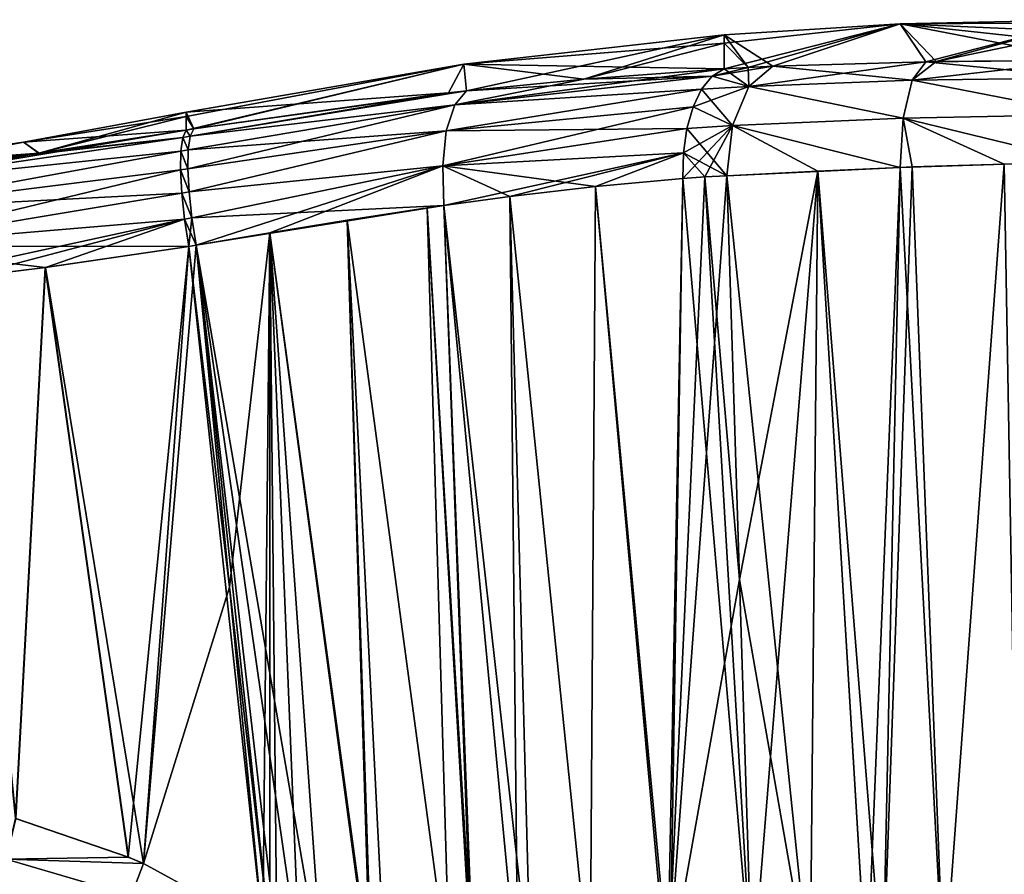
# Model space of a CAD drawing. Header units: millimetres. Extents: x -110 to 119, y -127 to 212.
# Tile 167 of 186: x -9.38 to -0.74, y 153.5 to 161. Entities that reach past the tile are written whole.
import ezdxf

# ---------------------------------------------------------------- set-up
doc = ezdxf.new("R2010")
doc.units = ezdxf.units.MM
doc.header["$LTSCALE"] = 26.699852
for name, color, linetype in [('202', 7, 'CONTINUOUS'), ('203', 7, 'CONTINUOUS'), ('204', 7, 'CONTINUOUS'), ('208', 7, 'CONTINUOUS'), ('209', 7, 'CONTINUOUS'), ('210', 7, 'CONTINUOUS'), ('216', 7, 'CONTINUOUS'), ('217', 7, 'CONTINUOUS'), ('218', 7, 'CONTINUOUS'), ('227', 7, 'CONTINUOUS'), ('228', 7, 'CONTINUOUS'), ('229', 7, 'CONTINUOUS'), ('321', 7, 'CONTINUOUS'), ('336', 7, 'CONTINUOUS'), ('363', 7, 'CONTINUOUS'), ('364', 7, 'CONTINUOUS'), ('365', 7, 'CONTINUOUS'), ('366', 7, 'CONTINUOUS'), ('367', 7, 'CONTINUOUS'), ('380', 7, 'CONTINUOUS'), ('381', 7, 'CONTINUOUS'), ('382', 7, 'CONTINUOUS'), ('383', 7, 'CONTINUOUS'), ('384', 7, 'CONTINUOUS')]:
    doc.layers.add(name, color=color, linetype=linetype)

msp = doc.modelspace()

# ---------------------------------------------------------------- linework, layer by layer
at = {"layer": '202', "color": 7, "linetype": 'CONTINUOUS', "true_color": 0xa2afbf}
for points in [[(-7.9188, 160.189), (-9.2112, 159.8282, -2.5257), (-9.3475, 159.9261), (-7.9188, 160.189)], [(-7.9188, 160.149, -1.3683), (-9.2112, 159.8282, -2.5257), (-7.9188, 160.189), (-7.9188, 160.149, -1.3683)], [(-7.9188, 160.0295, -2.7274), (-9.2112, 159.8282, -2.5257), (-7.9188, 160.149, -1.3683), (-7.9188, 160.0295, -2.7274)], [(-10.7958, 159.6434, -2.4091), (-10.7958, 159.6972, -1.2075), (-9.3475, 159.9261), (-10.7958, 159.6434, -2.4091)], [(-9.2112, 159.8282, -2.5257), (-10.7958, 159.6434, -2.4091), (-9.3475, 159.9261), (-9.2112, 159.8282, -2.5257)], [(-10.7958, 159.6972, -1.2075), (-10.7958, 159.7152), (-9.3475, 159.9261), (-10.7958, 159.6972, -1.2075)]]:
    msp.add_3dface(points, dxfattribs=at)
at = {"layer": '203', "color": 7, "linetype": 'CONTINUOUS', "true_color": 0xa2afbf}
for points in [[(-3.1982, 160.8678), (-5.4593, 160.3765, -3.4434), (-5.4814, 160.6093), (-3.1982, 160.8678)], [(-4.4281, 160.4782, -3.8792), (-5.4593, 160.3765, -3.4434), (-3.1982, 160.8678), (-4.4281, 160.4782, -3.8792)], [(-3.1982, 160.7931, -2.2553), (-4.4281, 160.4782, -3.8792), (-3.1982, 160.8678), (-3.1982, 160.7931, -2.2553)], [(-3.1982, 160.5691, -4.5049), (-4.4281, 160.4782, -3.8792), (-3.1982, 160.7931, -2.2553), (-3.1982, 160.5691, -4.5049)], [(-7.9188, 160.0295, -2.7274), (-7.9188, 160.149, -1.3683), (-5.4814, 160.6093), (-7.9188, 160.0295, -2.7274)], [(-7.9188, 160.149, -1.3683), (-7.9188, 160.189), (-5.4814, 160.6093), (-7.9188, 160.149, -1.3683)], [(-7.8513, 160.0412, -2.7403), (-7.9188, 160.0295, -2.7274), (-5.4814, 160.6093), (-7.8513, 160.0412, -2.7403)], [(-5.6176, 160.3588, -3.3827), (-7.8513, 160.0412, -2.7403), (-5.4814, 160.6093), (-5.6176, 160.3588, -3.3827)], [(-5.4593, 160.3765, -3.4434), (-5.6176, 160.3588, -3.3827), (-5.4814, 160.6093), (-5.4593, 160.3765, -3.4434)]]:
    msp.add_3dface(points, dxfattribs=at)
at = {"layer": '204', "color": 7, "linetype": 'CONTINUOUS', "true_color": 0xa2afbf}
for points in [[(-3.1982, 160.5691, -4.5049), (-3.1982, 160.7931, -2.2553), (-1.6529, 160.9641), (-3.1982, 160.5691, -4.5049)], [(-2.9858, 160.5814, -4.6197), (-3.1982, 160.5691, -4.5049), (-1.6529, 160.9641), (-2.9858, 160.5814, -4.6197)], [(-3.1982, 160.7931, -2.2553), (-3.1982, 160.8678), (-1.6529, 160.9641), (-3.1982, 160.7931, -2.2553)], [(-2.7695, 160.5911, -4.7411), (-2.9858, 160.5814, -4.6197), (-1.6529, 160.9641), (-2.7695, 160.5911, -4.7411)], [(-1.4271, 160.6311, -5.3032), (-2.7695, 160.5911, -4.7411), (-1.6529, 160.9641), (-1.4271, 160.6311, -5.3032)], [(0, 161), (-1.4271, 160.6311, -5.3032), (-1.6529, 160.9641), (0, 161)], [(-1.3368, 160.6329, -5.3276), (-1.4271, 160.6311, -5.3032), (0, 161), (-1.3368, 160.6329, -5.3276)], [(0, 160.912, -2.7442), (-1.3368, 160.6329, -5.3276), (0, 161), (0, 160.912, -2.7442)], [(0, 160.6459, -5.5031), (-1.3368, 160.6329, -5.3276), (0, 160.912, -2.7442), (0, 160.6459, -5.5031)]]:
    msp.add_3dface(points, dxfattribs=at)
at = {"layer": '208', "color": 7, "linetype": 'CONTINUOUS', "true_color": 0xa2afbf}
for points in [[(-1.2678, 152.5409, -6.4879), (-1.8048, 152.5409, -6.2566), (-1.5474, 159.7072, -6.1624), (-1.2678, 152.5409, -6.4879)], [(-1.5474, 159.7072, -6.1624), (-1.8048, 152.5409, -6.2566), (-1.652, 159.7031, -6.133), (-1.5474, 159.7072, -6.1624)], [(-0.7383, 159.7319, -6.3239), (-1.2678, 152.5409, -6.4879), (-1.5474, 159.7072, -6.1624), (-0.7383, 159.7319, -6.3239)], [(-0.6128, 152.5409, -6.6724), (-1.2678, 152.5409, -6.4879), (-0.7383, 159.7319, -6.3239), (-0.6128, 152.5409, -6.6724)], [(0, 159.74, -6.3718), (-0.6128, 152.5409, -6.6724), (-0.7383, 159.7319, -6.3239), (0, 159.74, -6.3718)], [(-3.1729, 159.6301, -5.4687), (-2.3752, 159.6701, -5.8753), (-3.0614, 156.0873, -5.581), (-3.1729, 159.6301, -5.4687)], [(-2.3752, 159.6701, -5.8753), (-2.95, 152.5409, -5.5827), (-3.0614, 156.0873, -5.581), (-2.3752, 159.6701, -5.8753)], [(-2.4418, 152.5409, -5.9071), (-2.95, 152.5409, -5.5827), (-2.3752, 159.6701, -5.8753), (-2.4418, 152.5409, -5.9071)], [(-1.9449, 152.5414, -6.1861), (-2.4418, 152.5409, -5.9071), (-2.3752, 159.6701, -5.8753), (-1.9449, 152.5414, -6.1861)], [(-1.652, 159.7031, -6.133), (-1.9449, 152.5414, -6.1861), (-2.3752, 159.6701, -5.8753), (-1.652, 159.7031, -6.133)], [(-1.8048, 152.5409, -6.2566), (-1.9449, 152.5414, -6.1861), (-1.652, 159.7031, -6.133), (-1.8048, 152.5409, -6.2566)]]:
    msp.add_3dface(points, dxfattribs=at)
at = {"layer": '209', "color": 7, "linetype": 'CONTINUOUS', "true_color": 0xa2afbf}
for points in [[(-3.1729, 159.6301, -5.4687), (-3.0614, 156.0873, -5.581), (-3.6949, 152.5409, -5.0672), (-3.1729, 159.6301, -5.4687)], [(-3.1729, 159.6301, -5.4687), (-3.6949, 152.5409, -5.0672), (-3.3682, 159.6199, -5.3533), (-3.1729, 159.6301, -5.4687)], [(-4.3259, 159.5351, -4.8348), (-4.3739, 152.5409, -4.5858), (-5.0777, 159.4476, -4.4818), (-4.3259, 159.5351, -4.8348)], [(-3.6949, 152.5409, -5.0672), (-4.3739, 152.5409, -4.5858), (-4.3259, 159.5351, -4.8348), (-3.6949, 152.5409, -5.0672)], [(-3.559, 159.6067, -5.2437), (-3.6949, 152.5409, -5.0672), (-4.3259, 159.5351, -4.8348), (-3.559, 159.6067, -5.2437)], [(-3.3682, 159.6199, -5.3533), (-3.6949, 152.5409, -5.0672), (-3.559, 159.6067, -5.2437), (-3.3682, 159.6199, -5.3533)], [(-5.0777, 159.4476, -4.4818), (-5.007, 152.5409, -4.1602), (-5.6569, 159.3692, -4.2421), (-5.0777, 159.4476, -4.4818)], [(-4.3739, 152.5409, -4.5858), (-5.007, 152.5409, -4.1602), (-5.0777, 159.4476, -4.4818), (-4.3739, 152.5409, -4.5858)], [(-5.6569, 159.3692, -4.2421), (-5.4052, 152.5409, -3.9145), (-5.8044, 159.3477, -4.1857), (-5.6569, 159.3692, -4.2421)], [(-5.007, 152.5409, -4.1602), (-5.4052, 152.5409, -3.9145), (-5.6569, 159.3692, -4.2421), (-5.007, 152.5409, -4.1602)], [(-5.8044, 159.3477, -4.1857), (-5.6054, 152.5409, -3.8), (-6.506, 159.2394, -3.9428), (-5.8044, 159.3477, -4.1857)], [(-5.4052, 152.5409, -3.9145), (-5.6054, 152.5409, -3.8), (-5.8044, 159.3477, -4.1857), (-5.4052, 152.5409, -3.9145)], [(-6.506, 159.2394, -3.9428), (-6.2903, 152.5409, -3.4704), (-7.1841, 159.1278, -3.7501), (-6.506, 159.2394, -3.9428)], [(-6.1685, 152.5409, -3.5207), (-6.2903, 152.5409, -3.4704), (-6.506, 159.2394, -3.9428), (-6.1685, 152.5409, -3.5207)], [(-5.6054, 152.5409, -3.8), (-6.1685, 152.5409, -3.5207), (-6.506, 159.2394, -3.9428), (-5.6054, 152.5409, -3.8)], [(-7.8321, 159.0194, -3.6089), (-7.1841, 159.1278, -3.7501), (-7.5389, 156.0175, -3.4825), (-7.8321, 159.0194, -3.6089)], [(-7.5389, 156.0175, -3.4825), (-7.1841, 159.1278, -3.7501), (-7.2463, 153.0199, -3.2875), (-7.5389, 156.0175, -3.4825)], [(-7.2463, 153.0199, -3.2875), (-7.1841, 159.1278, -3.7501), (-7.1847, 152.9626, -3.2874), (-7.2463, 153.0199, -3.2875)], [(-7.1847, 152.9626, -3.2874), (-7.1841, 159.1278, -3.7501), (-7.1233, 152.9063, -3.2886), (-7.1847, 152.9626, -3.2874)], [(-6.2903, 152.5409, -3.4704), (-6.7164, 152.5409, -3.3291), (-7.1841, 159.1278, -3.7501), (-6.2903, 152.5409, -3.4704)], [(-7.1841, 159.1278, -3.7501), (-6.7164, 152.5409, -3.3291), (-6.9238, 152.7259, -3.3016), (-7.1841, 159.1278, -3.7501)], [(-7.1233, 152.9063, -3.2886), (-7.1841, 159.1278, -3.7501), (-6.9238, 152.7259, -3.3016), (-7.1233, 152.9063, -3.2886)], [(-3.0614, 156.0873, -5.581), (-2.95, 152.5409, -5.5827), (-3.6949, 152.5409, -5.0672), (-3.0614, 156.0873, -5.581)]]:
    msp.add_3dface(points, dxfattribs=at)
at = {"layer": '210', "color": 7, "linetype": 'CONTINUOUS', "true_color": 0xa2afbf}
for points in [[(-7.8321, 159.0194, -3.6089), (-7.5389, 156.0175, -3.4825), (-8.2935, 153.5929, -3.2812), (-7.8321, 159.0194, -3.6089)], [(-7.8948, 159.0092, -3.5977), (-7.8321, 159.0194, -3.6089), (-8.2935, 153.5929, -3.2812), (-7.8948, 159.0092, -3.5977)], [(-9.1558, 158.825, -3.4268), (-7.8948, 159.0092, -3.5977), (-8.4285, 153.6502, -3.2805), (-9.1558, 158.825, -3.4268)], [(-8.4285, 153.6502, -3.2805), (-7.8948, 159.0092, -3.5977), (-8.2935, 153.5929, -3.2812), (-8.4285, 153.6502, -3.2805)], [(-9.8936, 158.7341, -3.3735), (-9.1558, 158.825, -3.4268), (-9.4161, 153.989, -3.2765), (-9.8936, 158.7341, -3.3735)], [(-9.4161, 153.989, -3.2765), (-9.1558, 158.825, -3.4268), (-8.4285, 153.6502, -3.2805), (-9.4161, 153.989, -3.2765)], [(-7.5389, 156.0175, -3.4825), (-7.2463, 153.0199, -3.2875), (-8.2935, 153.5929, -3.2812), (-7.5389, 156.0175, -3.4825)]]:
    msp.add_3dface(points, dxfattribs=at)
at = {"layer": '216', "color": 7, "linetype": 'CONTINUOUS', "true_color": 0xa2afbf}
for points in [[(-7.9188, 160.189), (-9.3475, 159.9261), (-7.9188, 160.149, 1.3683), (-7.9188, 160.189)], [(-7.9188, 160.149, 1.3683), (-9.3475, 159.9261), (-7.9188, 160.0295, 2.7274), (-7.9188, 160.149, 1.3683)], [(-7.9188, 160.0295, 2.7274), (-9.3475, 159.9261), (-9.2102, 159.8283, 2.5258), (-7.9188, 160.0295, 2.7274)], [(-9.3475, 159.9261), (-10.7958, 159.7152), (-9.2102, 159.8283, 2.5258), (-9.3475, 159.9261)], [(-10.7958, 159.7152), (-10.7958, 159.6972, 1.2075), (-9.2102, 159.8283, 2.5258), (-10.7958, 159.7152)], [(-10.7958, 159.6972, 1.2075), (-10.7958, 159.6434, 2.4091), (-9.2102, 159.8283, 2.5258), (-10.7958, 159.6972, 1.2075)]]:
    msp.add_3dface(points, dxfattribs=at)
at = {"layer": '217', "color": 7, "linetype": 'CONTINUOUS', "true_color": 0xa2afbf}
for points in [[(-3.1982, 160.8678), (-5.4814, 160.6093), (-3.1982, 160.7931, 2.2553), (-3.1982, 160.8678)], [(-3.1982, 160.7931, 2.2553), (-5.4814, 160.6093), (-3.1982, 160.5691, 4.5049), (-3.1982, 160.7931, 2.2553)], [(-5.4814, 160.6093), (-7.9188, 160.189), (-5.6176, 160.3588, 3.3827), (-5.4814, 160.6093)], [(-5.4593, 160.3765, 3.4434), (-5.4814, 160.6093), (-5.6176, 160.3588, 3.3827), (-5.4593, 160.3765, 3.4434)], [(-3.1982, 160.5691, 4.5049), (-5.4814, 160.6093), (-4.4281, 160.4782, 3.8792), (-3.1982, 160.5691, 4.5049)], [(-4.4281, 160.4782, 3.8792), (-5.4814, 160.6093), (-5.4593, 160.3765, 3.4434), (-4.4281, 160.4782, 3.8792)], [(-5.6176, 160.3588, 3.3827), (-7.9188, 160.189), (-7.8513, 160.0412, 2.7403), (-5.6176, 160.3588, 3.3827)], [(-7.9188, 160.189), (-7.9188, 160.149, 1.3683), (-7.8513, 160.0412, 2.7403), (-7.9188, 160.189)], [(-7.9188, 160.149, 1.3683), (-7.9188, 160.0295, 2.7274), (-7.8513, 160.0412, 2.7403), (-7.9188, 160.149, 1.3683)]]:
    msp.add_3dface(points, dxfattribs=at)
at = {"layer": '218', "color": 7, "linetype": 'CONTINUOUS', "true_color": 0xa2afbf}
for points in [[(-1.6529, 160.9641), (-3.1982, 160.8678), (-2.7695, 160.5911, 4.7411), (-1.6529, 160.9641)], [(-1.4271, 160.6311, 5.3032), (-1.6529, 160.9641), (-2.7695, 160.5911, 4.7411), (-1.4271, 160.6311, 5.3032)], [(0, 161), (-1.6529, 160.9641), (0, 160.9724, 1.5372), (0, 161)], [(0, 160.9724, 1.5372), (-1.6529, 160.9641), (0, 160.8893, 3.0765), (0, 160.9724, 1.5372)], [(0, 160.8893, 3.0765), (-1.6529, 160.9641), (0, 160.7851, 4.2876), (0, 160.8893, 3.0765)], [(0, 160.7851, 4.2876), (-1.6529, 160.9641), (0, 160.6459, 5.5031), (0, 160.7851, 4.2876)], [(0, 160.6459, 5.5031), (-1.6529, 160.9641), (-1.3368, 160.6329, 5.3276), (0, 160.6459, 5.5031)], [(-1.3368, 160.6329, 5.3276), (-1.6529, 160.9641), (-1.4271, 160.6311, 5.3032), (-1.3368, 160.6329, 5.3276)], [(-3.1982, 160.8678), (-3.1982, 160.7931, 2.2553), (-2.9858, 160.5814, 4.6197), (-3.1982, 160.8678)], [(-2.7695, 160.5911, 4.7411), (-3.1982, 160.8678), (-2.9858, 160.5814, 4.6197), (-2.7695, 160.5911, 4.7411)], [(-3.1982, 160.7931, 2.2553), (-3.1982, 160.5691, 4.5049), (-2.9858, 160.5814, 4.6197), (-3.1982, 160.7931, 2.2553)]]:
    msp.add_3dface(points, dxfattribs=at)
at = {"layer": '227', "color": 7, "linetype": 'CONTINUOUS', "true_color": 0xa2afbf}
for points in [[(-1.652, 159.7031, 6.1331), (-1.2678, 152.5409, 6.4879), (-1.5473, 159.7072, 6.1624), (-1.652, 159.7031, 6.1331)], [(-1.5473, 159.7072, 6.1624), (-1.2678, 152.5409, 6.4879), (-0.7382, 159.7319, 6.3239), (-1.5473, 159.7072, 6.1624)], [(-1.2678, 152.5409, 6.4879), (-0.6128, 152.5409, 6.6724), (-0.7382, 159.7319, 6.3239), (-1.2678, 152.5409, 6.4879)], [(-3.1729, 159.6301, 5.4687), (-2.4418, 152.5409, 5.9071), (-2.3751, 159.6701, 5.8754), (-3.1729, 159.6301, 5.4687)], [(-3.0614, 156.0873, 5.581), (-2.4418, 152.5409, 5.9071), (-3.1729, 159.6301, 5.4687), (-3.0614, 156.0873, 5.581)], [(-2.4418, 152.5409, 5.9071), (-1.9454, 152.5409, 6.1859), (-2.3751, 159.6701, 5.8754), (-2.4418, 152.5409, 5.9071)], [(-2.3751, 159.6701, 5.8754), (-1.8048, 152.5409, 6.2566), (-1.652, 159.7031, 6.1331), (-2.3751, 159.6701, 5.8754)], [(-1.9454, 152.5409, 6.1859), (-1.8048, 152.5409, 6.2566), (-2.3751, 159.6701, 5.8754), (-1.9454, 152.5409, 6.1859)], [(-1.8048, 152.5409, 6.2566), (-1.2678, 152.5409, 6.4879), (-1.652, 159.7031, 6.1331), (-1.8048, 152.5409, 6.2566)], [(-2.95, 152.5409, 5.5827), (-2.4418, 152.5409, 5.9071), (-3.0614, 156.0873, 5.581), (-2.95, 152.5409, 5.5827)]]:
    msp.add_3dface(points, dxfattribs=at)
at = {"layer": '228', "color": 7, "linetype": 'CONTINUOUS', "true_color": 0xa2afbf}
for points in [[(-3.0614, 156.0873, 5.581), (-3.1729, 159.6301, 5.4687), (-3.3682, 159.6199, 5.3533), (-3.0614, 156.0873, 5.581)], [(-5.0777, 159.4476, 4.4818), (-4.3739, 152.5409, 4.5858), (-4.3259, 159.5351, 4.8348), (-5.0777, 159.4476, 4.4818)], [(-4.3739, 152.5409, 4.5858), (-3.6742, 152.5409, 5.0818), (-4.3259, 159.5351, 4.8348), (-4.3739, 152.5409, 4.5858)], [(-4.3259, 159.5351, 4.8348), (-3.6742, 152.5409, 5.0818), (-3.559, 159.6067, 5.2437), (-4.3259, 159.5351, 4.8348)], [(-3.6742, 152.5409, 5.0818), (-2.95, 152.5409, 5.5827), (-3.559, 159.6067, 5.2437), (-3.6742, 152.5409, 5.0818)], [(-3.559, 159.6067, 5.2437), (-2.95, 152.5409, 5.5827), (-3.3682, 159.6199, 5.3533), (-3.559, 159.6067, 5.2437)], [(-2.95, 152.5409, 5.5827), (-3.0614, 156.0873, 5.581), (-3.3682, 159.6199, 5.3533), (-2.95, 152.5409, 5.5827)], [(-5.6569, 159.3692, 4.2421), (-4.8951, 152.5409, 4.2327), (-5.0777, 159.4476, 4.4818), (-5.6569, 159.3692, 4.2421)], [(-4.8951, 152.5409, 4.2327), (-4.3739, 152.5409, 4.5858), (-5.0777, 159.4476, 4.4818), (-4.8951, 152.5409, 4.2327)], [(-5.8044, 159.3477, 4.1857), (-5.3955, 152.5409, 3.9203), (-5.6569, 159.3692, 4.2421), (-5.8044, 159.3477, 4.1857)], [(-5.3955, 152.5409, 3.9203), (-4.8951, 152.5409, 4.2327), (-5.6569, 159.3692, 4.2421), (-5.3955, 152.5409, 3.9203)], [(-6.506, 159.2394, 3.9428), (-5.6054, 152.5409, 3.8), (-5.8044, 159.3477, 4.1857), (-6.506, 159.2394, 3.9428)], [(-5.6054, 152.5409, 3.8), (-5.3955, 152.5409, 3.9203), (-5.8044, 159.3477, 4.1857), (-5.6054, 152.5409, 3.8)], [(-7.1841, 159.1278, 3.7501), (-6.3006, 152.5409, 3.4664), (-6.506, 159.2394, 3.9428), (-7.1841, 159.1278, 3.7501)], [(-6.3006, 152.5409, 3.4664), (-5.6054, 152.5409, 3.8), (-6.506, 159.2394, 3.9428), (-6.3006, 152.5409, 3.4664)], [(-7.8321, 159.0194, 3.6089), (-6.7166, 152.5409, 3.329), (-7.1841, 159.1278, 3.7501), (-7.8321, 159.0194, 3.6089)], [(-6.7166, 152.5409, 3.329), (-6.3006, 152.5409, 3.4664), (-7.1841, 159.1278, 3.7501), (-6.7166, 152.5409, 3.329)], [(-6.7166, 152.5409, 3.329), (-7.8321, 159.0194, 3.6089), (-6.9238, 152.7259, 3.3016), (-6.7166, 152.5409, 3.329)], [(-7.1847, 152.9626, 3.2874), (-7.1233, 152.9063, 3.2886), (-7.8321, 159.0194, 3.6089), (-7.1847, 152.9626, 3.2874)], [(-7.8321, 159.0194, 3.6089), (-7.1233, 152.9063, 3.2886), (-6.9238, 152.7259, 3.3016), (-7.8321, 159.0194, 3.6089)], [(-7.5389, 156.0175, 3.4825), (-7.1847, 152.9626, 3.2874), (-7.8321, 159.0194, 3.6089), (-7.5389, 156.0175, 3.4825)], [(-7.2463, 153.0199, 3.2875), (-7.1847, 152.9626, 3.2874), (-7.5389, 156.0175, 3.4825), (-7.2463, 153.0199, 3.2875)]]:
    msp.add_3dface(points, dxfattribs=at)
at = {"layer": '229', "color": 7, "linetype": 'CONTINUOUS', "true_color": 0xa2afbf}
for points in [[(-7.5389, 156.0175, 3.4825), (-7.8321, 159.0194, 3.6089), (-7.8948, 159.0092, 3.5977), (-7.5389, 156.0175, 3.4825)], [(-7.8948, 159.0092, 3.5977), (-9.1548, 158.8251, 3.4269), (-8.2932, 153.5928, 3.2812), (-7.8948, 159.0092, 3.5977)], [(-7.2463, 153.0199, 3.2875), (-7.8948, 159.0092, 3.5977), (-8.2932, 153.5928, 3.2812), (-7.2463, 153.0199, 3.2875)], [(-7.2463, 153.0199, 3.2875), (-7.5389, 156.0175, 3.4825), (-7.8948, 159.0092, 3.5977), (-7.2463, 153.0199, 3.2875)], [(-9.1548, 158.8251, 3.4269), (-9.8929, 158.7342, 3.3735), (-9.4133, 153.9882, 3.2765), (-9.1548, 158.8251, 3.4269)], [(-8.4248, 153.6487, 3.2805), (-9.1548, 158.8251, 3.4269), (-9.4133, 153.9882, 3.2765), (-8.4248, 153.6487, 3.2805)], [(-8.2932, 153.5928, 3.2812), (-9.1548, 158.8251, 3.4269), (-8.4248, 153.6487, 3.2805), (-8.2932, 153.5928, 3.2812)]]:
    msp.add_3dface(points, dxfattribs=at)
at = {"layer": '321', "color": 7, "linetype": 'CONTINUOUS', "true_color": 0xa2afbf}
for points in [[(-9.4161, 153.989, -3.2765), (-8.4285, 153.6502, -3.2805), (-9.5002, 153.631, -3.1898), (-9.4161, 153.989, -3.2765)], [(-9.5002, 153.631, -3.1898), (-8.4028, 153.3088, -3.2127), (-9.5793, 153.3323, -2.973), (-9.5002, 153.631, -3.1898)], [(-8.4285, 153.6502, -3.2805), (-8.2935, 153.5929, -3.2812), (-9.5002, 153.631, -3.1898), (-8.4285, 153.6502, -3.2805)], [(-8.2935, 153.5929, -3.2812), (-8.4028, 153.3088, -3.2127), (-9.5002, 153.631, -3.1898), (-8.2935, 153.5929, -3.2812)], [(-8.2935, 153.5929, -3.2812), (-7.2463, 153.0199, -3.2875), (-8.4028, 153.3088, -3.2127), (-8.2935, 153.5929, -3.2812)]]:
    msp.add_3dface(points, dxfattribs=at)
at = {"layer": '336', "color": 7, "linetype": 'CONTINUOUS', "true_color": 0xa2afbf}
for points in [[(-8.4248, 153.6487, 3.2805), (-9.4133, 153.9882, 3.2765), (-9.499, 153.6307, 3.1898), (-8.4248, 153.6487, 3.2805)], [(-9.499, 153.6307, 3.1898), (-9.5782, 153.3321, 2.9731), (-8.4018, 153.3084, 3.2127), (-9.499, 153.6307, 3.1898)], [(-8.2932, 153.5928, 3.2812), (-8.4248, 153.6487, 3.2805), (-9.499, 153.6307, 3.1898), (-8.2932, 153.5928, 3.2812)], [(-8.2932, 153.5928, 3.2812), (-9.499, 153.6307, 3.1898), (-8.4018, 153.3084, 3.2127), (-8.2932, 153.5928, 3.2812)], [(-7.2463, 153.0199, 3.2875), (-8.2932, 153.5928, 3.2812), (-8.4018, 153.3084, 3.2127), (-7.2463, 153.0199, 3.2875)]]:
    msp.add_3dface(points, dxfattribs=at)
at = {"layer": '363', "color": 7, "linetype": 'CONTINUOUS', "true_color": 0xa2afbf}
for points in [[(-9.2112, 159.8282, -2.5257), (-7.9188, 160.0295, -2.7274), (-7.9493, 159.9654, -2.9613), (-9.2112, 159.8282, -2.5257)], [(-10.7958, 159.6434, -2.4091), (-9.2112, 159.8282, -2.5257), (-7.9493, 159.9654, -2.9613), (-10.7958, 159.6434, -2.4091)], [(-10.79, 159.5507, -2.7741), (-10.7958, 159.6434, -2.4091), (-7.9493, 159.9654, -2.9613), (-10.79, 159.5507, -2.7741)], [(-7.9664, 159.8469, -3.1744), (-10.79, 159.5507, -2.7741), (-7.9493, 159.9654, -2.9613), (-7.9664, 159.8469, -3.1744)], [(-10.7714, 159.3303, -3.0789), (-10.79, 159.5507, -2.7741), (-7.9664, 159.8469, -3.1744), (-10.7714, 159.3303, -3.0789)], [(-7.9693, 159.681, -3.3539), (-10.7714, 159.3303, -3.0789), (-7.9664, 159.8469, -3.1744), (-7.9693, 159.681, -3.3539)], [(-7.9578, 159.4778, -3.4891), (-10.7714, 159.3303, -3.0789), (-7.9693, 159.681, -3.3539), (-7.9578, 159.4778, -3.4891)], [(-10.7426, 159.0134, -3.2803), (-10.7714, 159.3303, -3.0789), (-7.9578, 159.4778, -3.4891), (-10.7426, 159.0134, -3.2803)], [(-7.9324, 159.2493, -3.572), (-10.7426, 159.0134, -3.2803), (-7.9578, 159.4778, -3.4891), (-7.9324, 159.2493, -3.572)], [(-7.8948, 159.0092, -3.5977), (-10.7426, 159.0134, -3.2803), (-7.9324, 159.2493, -3.572), (-7.8948, 159.0092, -3.5977)], [(-7.8948, 159.0092, -3.5977), (-9.1558, 158.825, -3.4268), (-10.7426, 159.0134, -3.2803), (-7.8948, 159.0092, -3.5977)], [(-9.1558, 158.825, -3.4268), (-9.8936, 158.7341, -3.3735), (-10.7426, 159.0134, -3.2803), (-9.1558, 158.825, -3.4268)]]:
    msp.add_3dface(points, dxfattribs=at)
at = {"layer": '364', "color": 7, "linetype": 'CONTINUOUS', "true_color": 0xa2afbf}
for points in [[(-7.9493, 159.9654, -2.9613), (-7.9188, 160.0295, -2.7274), (-7.8828, 159.9768, -2.9739), (-7.9493, 159.9654, -2.9613)], [(-7.9009, 159.8579, -3.1867), (-7.9493, 159.9654, -2.9613), (-7.8828, 159.9768, -2.9739), (-7.9009, 159.8579, -3.1867)], [(-7.9188, 160.0295, -2.7274), (-7.8513, 160.0412, -2.7403), (-7.8828, 159.9768, -2.9739), (-7.9188, 160.0295, -2.7274)], [(-7.9664, 159.8469, -3.1744), (-7.9493, 159.9654, -2.9613), (-7.9009, 159.8579, -3.1867), (-7.9664, 159.8469, -3.1744)], [(-7.9693, 159.681, -3.3539), (-7.9664, 159.8469, -3.1744), (-7.9048, 159.6918, -3.366), (-7.9693, 159.681, -3.3539)], [(-7.9048, 159.6918, -3.366), (-7.9664, 159.8469, -3.1744), (-7.9009, 159.8579, -3.1867), (-7.9048, 159.6918, -3.366)], [(-7.894, 159.4883, -3.5009), (-7.9693, 159.681, -3.3539), (-7.9048, 159.6918, -3.366), (-7.894, 159.4883, -3.5009)], [(-7.9578, 159.4778, -3.4891), (-7.9693, 159.681, -3.3539), (-7.894, 159.4883, -3.5009), (-7.9578, 159.4778, -3.4891)], [(-7.8693, 159.2596, -3.5836), (-7.9578, 159.4778, -3.4891), (-7.894, 159.4883, -3.5009), (-7.8693, 159.2596, -3.5836)], [(-7.9324, 159.2493, -3.572), (-7.9578, 159.4778, -3.4891), (-7.8693, 159.2596, -3.5836), (-7.9324, 159.2493, -3.572)], [(-7.8321, 159.0194, -3.6089), (-7.9324, 159.2493, -3.572), (-7.8693, 159.2596, -3.5836), (-7.8321, 159.0194, -3.6089)], [(-7.8321, 159.0194, -3.6089), (-7.8948, 159.0092, -3.5977), (-7.9324, 159.2493, -3.572), (-7.8321, 159.0194, -3.6089)]]:
    msp.add_3dface(points, dxfattribs=at)
at = {"layer": '365', "color": 7, "linetype": 'CONTINUOUS', "true_color": 0xa2afbf}
for points in [[(-5.5613, 160.2533, -3.7568), (-5.4593, 160.3765, -3.4434), (-3.3027, 160.5031, -4.6964), (-5.5613, 160.2533, -3.7568)], [(-3.3949, 160.3894, -4.8712), (-5.5613, 160.2533, -3.7568), (-3.3027, 160.5031, -4.6964), (-3.3949, 160.3894, -4.8712)], [(-5.4593, 160.3765, -3.4434), (-4.4281, 160.4782, -3.8792), (-3.3027, 160.5031, -4.6964), (-5.4593, 160.3765, -3.4434)], [(-4.4281, 160.4782, -3.8792), (-3.1982, 160.5691, -4.5049), (-3.3027, 160.5031, -4.6964), (-4.4281, 160.4782, -3.8792)], [(-7.8513, 160.0412, -2.7403), (-5.4593, 160.3765, -3.4434), (-7.8828, 159.9768, -2.9739), (-7.8513, 160.0412, -2.7403)], [(-7.8828, 159.9768, -2.9739), (-5.4593, 160.3765, -3.4434), (-5.5613, 160.2533, -3.7568), (-7.8828, 159.9768, -2.9739)], [(-7.8513, 160.0412, -2.7403), (-5.6176, 160.3588, -3.3827), (-5.4593, 160.3765, -3.4434), (-7.8513, 160.0412, -2.7403)], [(-5.6357, 160.0234, -4.0133), (-5.5613, 160.2533, -3.7568), (-3.3949, 160.3894, -4.8712), (-5.6357, 160.0234, -4.0133)], [(-3.4699, 160.2341, -5.0201), (-5.6357, 160.0234, -4.0133), (-3.3949, 160.3894, -4.8712), (-3.4699, 160.2341, -5.0201)], [(-7.9009, 159.8579, -3.1867), (-7.8828, 159.9768, -2.9739), (-5.5613, 160.2533, -3.7568), (-7.9009, 159.8579, -3.1867)], [(-7.9009, 159.8579, -3.1867), (-5.5613, 160.2533, -3.7568), (-5.6357, 160.0234, -4.0133), (-7.9009, 159.8579, -3.1867)], [(-3.5239, 160.0451, -5.1355), (-5.6357, 160.0234, -4.0133), (-3.4699, 160.2341, -5.0201), (-3.5239, 160.0451, -5.1355)], [(-7.894, 159.4883, -3.5009), (-7.9048, 159.6918, -3.366), (-5.6357, 160.0234, -4.0133), (-7.894, 159.4883, -3.5009)], [(-7.9048, 159.6918, -3.366), (-7.9009, 159.8579, -3.1867), (-5.6357, 160.0234, -4.0133), (-7.9048, 159.6918, -3.366)], [(-7.894, 159.4883, -3.5009), (-5.6357, 160.0234, -4.0133), (-5.6678, 159.716, -4.1825), (-7.894, 159.4883, -3.5009)], [(-5.6678, 159.716, -4.1825), (-5.6357, 160.0234, -4.0133), (-3.5239, 160.0451, -5.1355), (-5.6678, 159.716, -4.1825)], [(-3.5542, 159.8322, -5.2114), (-5.6678, 159.716, -4.1825), (-3.5239, 160.0451, -5.1355), (-3.5542, 159.8322, -5.2114)], [(-4.3259, 159.5351, -4.8348), (-5.6678, 159.716, -4.1825), (-3.5542, 159.8322, -5.2114), (-4.3259, 159.5351, -4.8348)], [(-3.559, 159.6067, -5.2437), (-4.3259, 159.5351, -4.8348), (-3.5542, 159.8322, -5.2114), (-3.559, 159.6067, -5.2437)], [(-7.8693, 159.2596, -3.5836), (-7.894, 159.4883, -3.5009), (-5.6678, 159.716, -4.1825), (-7.8693, 159.2596, -3.5836)], [(-5.6569, 159.3692, -4.2421), (-7.8693, 159.2596, -3.5836), (-5.6678, 159.716, -4.1825), (-5.6569, 159.3692, -4.2421)], [(-4.3259, 159.5351, -4.8348), (-5.0777, 159.4476, -4.4818), (-5.6678, 159.716, -4.1825), (-4.3259, 159.5351, -4.8348)], [(-5.0777, 159.4476, -4.4818), (-5.6569, 159.3692, -4.2421), (-5.6678, 159.716, -4.1825), (-5.0777, 159.4476, -4.4818)], [(-5.6569, 159.3692, -4.2421), (-7.8321, 159.0194, -3.6089), (-7.8693, 159.2596, -3.5836), (-5.6569, 159.3692, -4.2421)], [(-5.6569, 159.3692, -4.2421), (-7.1841, 159.1278, -3.7501), (-7.8321, 159.0194, -3.6089), (-5.6569, 159.3692, -4.2421)], [(-5.6569, 159.3692, -4.2421), (-5.8044, 159.3477, -4.1857), (-7.1841, 159.1278, -3.7501), (-5.6569, 159.3692, -4.2421)], [(-5.8044, 159.3477, -4.1857), (-6.506, 159.2394, -3.9428), (-7.1841, 159.1278, -3.7501), (-5.8044, 159.3477, -4.1857)]]:
    msp.add_3dface(points, dxfattribs=at)
at = {"layer": '366', "color": 7, "linetype": 'CONTINUOUS', "true_color": 0xa2afbf}
for points in [[(-3.1982, 160.5691, -4.5049), (-2.9858, 160.5814, -4.6197), (-2.9809, 160.4145, -5.1034), (-3.1982, 160.5691, -4.5049)], [(-2.9858, 160.5814, -4.6197), (-2.7695, 160.5911, -4.7411), (-2.9809, 160.4145, -5.1034), (-2.9858, 160.5814, -4.6197)], [(-3.3949, 160.3894, -4.8712), (-3.3027, 160.5031, -4.6964), (-2.9809, 160.4145, -5.1034), (-3.3949, 160.3894, -4.8712)], [(-3.3027, 160.5031, -4.6964), (-3.1982, 160.5691, -4.5049), (-2.9809, 160.4145, -5.1034), (-3.3027, 160.5031, -4.6964)], [(-3.1253, 160.0705, -5.364), (-3.3949, 160.3894, -4.8712), (-2.9809, 160.4145, -5.1034), (-3.1253, 160.0705, -5.364)], [(-3.4699, 160.2341, -5.0201), (-3.3949, 160.3894, -4.8712), (-3.1253, 160.0705, -5.364), (-3.4699, 160.2341, -5.0201)], [(-3.5239, 160.0451, -5.1355), (-3.4699, 160.2341, -5.0201), (-3.1253, 160.0705, -5.364), (-3.5239, 160.0451, -5.1355)], [(-3.1729, 159.6301, -5.4687), (-3.5239, 160.0451, -5.1355), (-3.1253, 160.0705, -5.364), (-3.1729, 159.6301, -5.4687)], [(-3.1729, 159.6301, -5.4687), (-3.5542, 159.8322, -5.2114), (-3.5239, 160.0451, -5.1355), (-3.1729, 159.6301, -5.4687)], [(-3.3682, 159.6199, -5.3533), (-3.559, 159.6067, -5.2437), (-3.5542, 159.8322, -5.2114), (-3.3682, 159.6199, -5.3533)], [(-3.1729, 159.6301, -5.4687), (-3.3682, 159.6199, -5.3533), (-3.5542, 159.8322, -5.2114), (-3.1729, 159.6301, -5.4687)]]:
    msp.add_3dface(points, dxfattribs=at)
at = {"layer": '367', "color": 7, "linetype": 'CONTINUOUS', "true_color": 0xa2afbf}
for points in [[(-2.9809, 160.4145, -5.1034), (-2.7695, 160.5911, -4.7411), (-1.546, 160.4686, -5.7086), (-2.9809, 160.4145, -5.1034)], [(-2.7695, 160.5911, -4.7411), (-1.4271, 160.6311, -5.3032), (-1.546, 160.4686, -5.7086), (-2.7695, 160.5911, -4.7411)], [(-1.546, 160.4686, -5.7086), (-1.4271, 160.6311, -5.3032), (0, 160.4904, -5.9237), (-1.546, 160.4686, -5.7086)], [(-1.4271, 160.6311, -5.3032), (-1.3368, 160.6329, -5.3276), (0, 160.6459, -5.5031), (-1.4271, 160.6311, -5.3032)], [(-1.4271, 160.6311, -5.3032), (0, 160.6459, -5.5031), (0, 160.4904, -5.9237), (-1.4271, 160.6311, -5.3032)], [(0, 160.1668, -6.2341), (-1.546, 160.4686, -5.7086), (0, 160.4904, -5.9237), (0, 160.1668, -6.2341)], [(-3.1253, 160.0705, -5.364), (-2.9809, 160.4145, -5.1034), (-1.6261, 160.1366, -6.0055), (-3.1253, 160.0705, -5.364)], [(-2.9809, 160.4145, -5.1034), (-1.546, 160.4686, -5.7086), (-1.6261, 160.1366, -6.0055), (-2.9809, 160.4145, -5.1034)], [(-1.6261, 160.1366, -6.0055), (-1.546, 160.4686, -5.7086), (0, 160.1668, -6.2341), (-1.6261, 160.1366, -6.0055)], [(0, 159.74, -6.3718), (-1.6261, 160.1366, -6.0055), (0, 160.1668, -6.2341), (0, 159.74, -6.3718)], [(-2.3752, 159.6701, -5.8753), (-3.1729, 159.6301, -5.4687), (-3.1253, 160.0705, -5.364), (-2.3752, 159.6701, -5.8753)], [(-1.652, 159.7031, -6.133), (-3.1253, 160.0705, -5.364), (-1.6261, 160.1366, -6.0055), (-1.652, 159.7031, -6.133)], [(-1.652, 159.7031, -6.133), (-2.3752, 159.6701, -5.8753), (-3.1253, 160.0705, -5.364), (-1.652, 159.7031, -6.133)], [(-1.5474, 159.7072, -6.1624), (-1.652, 159.7031, -6.133), (-1.6261, 160.1366, -6.0055), (-1.5474, 159.7072, -6.1624)], [(0, 159.74, -6.3718), (-0.7383, 159.7319, -6.3239), (-1.6261, 160.1366, -6.0055), (0, 159.74, -6.3718)], [(-0.7383, 159.7319, -6.3239), (-1.5474, 159.7072, -6.1624), (-1.6261, 160.1366, -6.0055), (-0.7383, 159.7319, -6.3239)]]:
    msp.add_3dface(points, dxfattribs=at)
at = {"layer": '380', "color": 7, "linetype": 'CONTINUOUS', "true_color": 0xa2afbf}
for points in [[(-1.4271, 160.6311, 5.3032), (-2.7695, 160.5911, 4.7411), (-2.9809, 160.4145, 5.1034), (-1.4271, 160.6311, 5.3032)], [(-1.5459, 160.4686, 5.7086), (-1.4271, 160.6311, 5.3032), (-2.9809, 160.4145, 5.1034), (-1.5459, 160.4686, 5.7086)], [(0, 160.6459, 5.5031), (-1.3368, 160.6329, 5.3276), (-1.5459, 160.4686, 5.7086), (0, 160.6459, 5.5031)], [(0, 160.4904, 5.9237), (0, 160.6459, 5.5031), (-1.5459, 160.4686, 5.7086), (0, 160.4904, 5.9237)], [(-1.3368, 160.6329, 5.3276), (-1.4271, 160.6311, 5.3032), (-1.5459, 160.4686, 5.7086), (-1.3368, 160.6329, 5.3276)], [(0, 160.1668, 6.2341), (0, 160.4904, 5.9237), (-1.5459, 160.4686, 5.7086), (0, 160.1668, 6.2341)], [(-3.1253, 160.0705, 5.364), (-1.6261, 160.1366, 6.0055), (-2.9809, 160.4145, 5.1034), (-3.1253, 160.0705, 5.364)], [(-1.6261, 160.1366, 6.0055), (-1.5459, 160.4686, 5.7086), (-2.9809, 160.4145, 5.1034), (-1.6261, 160.1366, 6.0055)], [(0, 160.1668, 6.2341), (-1.5459, 160.4686, 5.7086), (-1.6261, 160.1366, 6.0055), (0, 160.1668, 6.2341)], [(0, 159.74, 6.3718), (0, 160.1668, 6.2341), (-1.6261, 160.1366, 6.0055), (0, 159.74, 6.3718)], [(-3.1729, 159.6301, 5.4687), (-1.652, 159.7031, 6.1331), (-3.1253, 160.0705, 5.364), (-3.1729, 159.6301, 5.4687)], [(-1.652, 159.7031, 6.1331), (-1.6261, 160.1366, 6.0055), (-3.1253, 160.0705, 5.364), (-1.652, 159.7031, 6.1331)], [(-1.652, 159.7031, 6.1331), (-0.7382, 159.7319, 6.3239), (-1.6261, 160.1366, 6.0055), (-1.652, 159.7031, 6.1331)], [(-0.7382, 159.7319, 6.3239), (0, 159.74, 6.3718), (-1.6261, 160.1366, 6.0055), (-0.7382, 159.7319, 6.3239)], [(-1.652, 159.7031, 6.1331), (-1.5473, 159.7072, 6.1624), (-0.7382, 159.7319, 6.3239), (-1.652, 159.7031, 6.1331)], [(-3.1729, 159.6301, 5.4687), (-2.3751, 159.6701, 5.8754), (-1.652, 159.7031, 6.1331), (-3.1729, 159.6301, 5.4687)]]:
    msp.add_3dface(points, dxfattribs=at)
at = {"layer": '381', "color": 7, "linetype": 'CONTINUOUS', "true_color": 0xa2afbf}
for points in [[(-2.7695, 160.5911, 4.7411), (-2.9858, 160.5814, 4.6197), (-3.3027, 160.5031, 4.6964), (-2.7695, 160.5911, 4.7411)], [(-2.9809, 160.4145, 5.1034), (-2.7695, 160.5911, 4.7411), (-3.3027, 160.5031, 4.6964), (-2.9809, 160.4145, 5.1034)], [(-2.9858, 160.5814, 4.6197), (-3.1982, 160.5691, 4.5049), (-3.3027, 160.5031, 4.6964), (-2.9858, 160.5814, 4.6197)], [(-3.3949, 160.3894, 4.8712), (-2.9809, 160.4145, 5.1034), (-3.3027, 160.5031, 4.6964), (-3.3949, 160.3894, 4.8712)], [(-3.1253, 160.0705, 5.364), (-2.9809, 160.4145, 5.1034), (-3.4699, 160.2341, 5.0201), (-3.1253, 160.0705, 5.364)], [(-3.4699, 160.2341, 5.0201), (-2.9809, 160.4145, 5.1034), (-3.3949, 160.3894, 4.8712), (-3.4699, 160.2341, 5.0201)], [(-3.5239, 160.0451, 5.1355), (-3.1253, 160.0705, 5.364), (-3.4699, 160.2341, 5.0201), (-3.5239, 160.0451, 5.1355)], [(-3.559, 159.6067, 5.2437), (-3.3682, 159.6199, 5.3533), (-3.1253, 160.0705, 5.364), (-3.559, 159.6067, 5.2437)], [(-3.559, 159.6067, 5.2437), (-3.1253, 160.0705, 5.364), (-3.5542, 159.8322, 5.2114), (-3.559, 159.6067, 5.2437)], [(-3.5542, 159.8322, 5.2114), (-3.1253, 160.0705, 5.364), (-3.5239, 160.0451, 5.1355), (-3.5542, 159.8322, 5.2114)], [(-3.3682, 159.6199, 5.3533), (-3.1729, 159.6301, 5.4687), (-3.1253, 160.0705, 5.364), (-3.3682, 159.6199, 5.3533)]]:
    msp.add_3dface(points, dxfattribs=at)
at = {"layer": '382', "color": 7, "linetype": 'CONTINUOUS', "true_color": 0xa2afbf}
for points in [[(-3.1982, 160.5691, 4.5049), (-4.4281, 160.4782, 3.8792), (-5.5613, 160.2533, 3.7568), (-3.1982, 160.5691, 4.5049)], [(-3.3027, 160.5031, 4.6964), (-3.1982, 160.5691, 4.5049), (-5.5613, 160.2533, 3.7568), (-3.3027, 160.5031, 4.6964)], [(-3.3949, 160.3894, 4.8712), (-3.3027, 160.5031, 4.6964), (-5.5613, 160.2533, 3.7568), (-3.3949, 160.3894, 4.8712)], [(-4.4281, 160.4782, 3.8792), (-5.4593, 160.3765, 3.4434), (-5.5613, 160.2533, 3.7568), (-4.4281, 160.4782, 3.8792)], [(-5.4593, 160.3765, 3.4434), (-5.6176, 160.3588, 3.3827), (-7.8828, 159.9768, 2.9739), (-5.4593, 160.3765, 3.4434)], [(-5.5613, 160.2533, 3.7568), (-5.4593, 160.3765, 3.4434), (-7.8828, 159.9768, 2.9739), (-5.5613, 160.2533, 3.7568)], [(-5.6176, 160.3588, 3.3827), (-7.8513, 160.0412, 2.7403), (-7.8828, 159.9768, 2.9739), (-5.6176, 160.3588, 3.3827)], [(-3.4699, 160.2341, 5.0201), (-3.3949, 160.3894, 4.8712), (-5.6357, 160.0234, 4.0133), (-3.4699, 160.2341, 5.0201)], [(-3.3949, 160.3894, 4.8712), (-5.5613, 160.2533, 3.7568), (-5.6357, 160.0234, 4.0133), (-3.3949, 160.3894, 4.8712)], [(-5.6357, 160.0234, 4.0133), (-5.5613, 160.2533, 3.7568), (-7.9048, 159.6918, 3.366), (-5.6357, 160.0234, 4.0133)], [(-7.9048, 159.6918, 3.366), (-5.5613, 160.2533, 3.7568), (-7.901, 159.8579, 3.1867), (-7.9048, 159.6918, 3.366)], [(-7.901, 159.8579, 3.1867), (-5.5613, 160.2533, 3.7568), (-7.8828, 159.9768, 2.9739), (-7.901, 159.8579, 3.1867)], [(-3.5239, 160.0451, 5.1355), (-3.4699, 160.2341, 5.0201), (-5.6678, 159.716, 4.1825), (-3.5239, 160.0451, 5.1355)], [(-3.4699, 160.2341, 5.0201), (-5.6357, 160.0234, 4.0133), (-5.6678, 159.716, 4.1825), (-3.4699, 160.2341, 5.0201)], [(-7.894, 159.4883, 3.5009), (-5.6357, 160.0234, 4.0133), (-7.9048, 159.6918, 3.366), (-7.894, 159.4883, 3.5009)], [(-5.6678, 159.716, 4.1825), (-5.6357, 160.0234, 4.0133), (-7.894, 159.4883, 3.5009), (-5.6678, 159.716, 4.1825)], [(-3.5542, 159.8322, 5.2114), (-3.5239, 160.0451, 5.1355), (-5.6678, 159.716, 4.1825), (-3.5542, 159.8322, 5.2114)], [(-5.6569, 159.3692, 4.2421), (-3.5542, 159.8322, 5.2114), (-5.6678, 159.716, 4.1825), (-5.6569, 159.3692, 4.2421)], [(-5.6569, 159.3692, 4.2421), (-5.0777, 159.4476, 4.4818), (-3.5542, 159.8322, 5.2114), (-5.6569, 159.3692, 4.2421)], [(-5.0777, 159.4476, 4.4818), (-4.3259, 159.5351, 4.8348), (-3.5542, 159.8322, 5.2114), (-5.0777, 159.4476, 4.4818)], [(-4.3259, 159.5351, 4.8348), (-3.559, 159.6067, 5.2437), (-3.5542, 159.8322, 5.2114), (-4.3259, 159.5351, 4.8348)], [(-7.8693, 159.2596, 3.5836), (-5.6678, 159.716, 4.1825), (-7.894, 159.4883, 3.5009), (-7.8693, 159.2596, 3.5836)], [(-7.8321, 159.0194, 3.6089), (-5.6678, 159.716, 4.1825), (-7.8693, 159.2596, 3.5836), (-7.8321, 159.0194, 3.6089)], [(-7.8321, 159.0194, 3.6089), (-7.1841, 159.1278, 3.7501), (-5.6678, 159.716, 4.1825), (-7.8321, 159.0194, 3.6089)], [(-7.1841, 159.1278, 3.7501), (-5.6569, 159.3692, 4.2421), (-5.6678, 159.716, 4.1825), (-7.1841, 159.1278, 3.7501)], [(-7.1841, 159.1278, 3.7501), (-6.506, 159.2394, 3.9428), (-5.6569, 159.3692, 4.2421), (-7.1841, 159.1278, 3.7501)], [(-6.506, 159.2394, 3.9428), (-5.8044, 159.3477, 4.1857), (-5.6569, 159.3692, 4.2421), (-6.506, 159.2394, 3.9428)]]:
    msp.add_3dface(points, dxfattribs=at)
at = {"layer": '383', "color": 7, "linetype": 'CONTINUOUS', "true_color": 0xa2afbf}
for points in [[(-7.8828, 159.9768, 2.9739), (-7.9188, 160.0295, 2.7274), (-7.9493, 159.9654, 2.9613), (-7.8828, 159.9768, 2.9739)], [(-7.901, 159.8579, 3.1867), (-7.8828, 159.9768, 2.9739), (-7.9493, 159.9654, 2.9613), (-7.901, 159.8579, 3.1867)], [(-7.8513, 160.0412, 2.7403), (-7.9188, 160.0295, 2.7274), (-7.8828, 159.9768, 2.9739), (-7.8513, 160.0412, 2.7403)], [(-7.9664, 159.8469, 3.1744), (-7.901, 159.8579, 3.1867), (-7.9493, 159.9654, 2.9613), (-7.9664, 159.8469, 3.1744)], [(-7.9693, 159.681, 3.3539), (-7.9048, 159.6918, 3.366), (-7.9664, 159.8469, 3.1744), (-7.9693, 159.681, 3.3539)], [(-7.9048, 159.6918, 3.366), (-7.901, 159.8579, 3.1867), (-7.9664, 159.8469, 3.1744), (-7.9048, 159.6918, 3.366)], [(-7.894, 159.4883, 3.5009), (-7.9048, 159.6918, 3.366), (-7.9693, 159.681, 3.3539), (-7.894, 159.4883, 3.5009)], [(-7.9578, 159.4778, 3.4891), (-7.894, 159.4883, 3.5009), (-7.9693, 159.681, 3.3539), (-7.9578, 159.4778, 3.4891)], [(-7.8693, 159.2596, 3.5836), (-7.894, 159.4883, 3.5009), (-7.9578, 159.4778, 3.4891), (-7.8693, 159.2596, 3.5836)], [(-7.9324, 159.2493, 3.572), (-7.8693, 159.2596, 3.5836), (-7.9578, 159.4778, 3.4891), (-7.9324, 159.2493, 3.572)], [(-7.8948, 159.0092, 3.5977), (-7.8693, 159.2596, 3.5836), (-7.9324, 159.2493, 3.572), (-7.8948, 159.0092, 3.5977)], [(-7.8948, 159.0092, 3.5977), (-7.8321, 159.0194, 3.6089), (-7.8693, 159.2596, 3.5836), (-7.8948, 159.0092, 3.5977)]]:
    msp.add_3dface(points, dxfattribs=at)
at = {"layer": '384', "color": 7, "linetype": 'CONTINUOUS', "true_color": 0xa2afbf}
for points in [[(-7.9188, 160.0295, 2.7274), (-9.2102, 159.8283, 2.5258), (-10.79, 159.5507, 2.7741), (-7.9188, 160.0295, 2.7274)], [(-7.9493, 159.9654, 2.9613), (-7.9188, 160.0295, 2.7274), (-10.79, 159.5507, 2.7741), (-7.9493, 159.9654, 2.9613)], [(-7.9664, 159.8469, 3.1744), (-7.9493, 159.9654, 2.9613), (-10.79, 159.5507, 2.7741), (-7.9664, 159.8469, 3.1744)], [(-9.2102, 159.8283, 2.5258), (-10.7958, 159.6434, 2.4091), (-10.79, 159.5507, 2.7741), (-9.2102, 159.8283, 2.5258)], [(-10.7714, 159.3303, 3.0789), (-7.9664, 159.8469, 3.1744), (-10.79, 159.5507, 2.7741), (-10.7714, 159.3303, 3.0789)], [(-7.9693, 159.681, 3.3539), (-7.9664, 159.8469, 3.1744), (-10.7714, 159.3303, 3.0789), (-7.9693, 159.681, 3.3539)], [(-10.7426, 159.0134, 3.2803), (-7.9693, 159.681, 3.3539), (-10.7714, 159.3303, 3.0789), (-10.7426, 159.0134, 3.2803)], [(-7.9578, 159.4778, 3.4891), (-7.9693, 159.681, 3.3539), (-10.7426, 159.0134, 3.2803), (-7.9578, 159.4778, 3.4891)], [(-7.9324, 159.2493, 3.572), (-7.9578, 159.4778, 3.4891), (-10.7426, 159.0134, 3.2803), (-7.9324, 159.2493, 3.572)], [(-10.7076, 158.6449, 3.3497), (-7.9324, 159.2493, 3.572), (-10.7426, 159.0134, 3.2803), (-10.7076, 158.6449, 3.3497)], [(-10.7076, 158.6449, 3.3497), (-9.8929, 158.7342, 3.3735), (-7.9324, 159.2493, 3.572), (-10.7076, 158.6449, 3.3497)], [(-9.8929, 158.7342, 3.3735), (-9.1548, 158.8251, 3.4269), (-7.9324, 159.2493, 3.572), (-9.8929, 158.7342, 3.3735)], [(-9.1548, 158.8251, 3.4269), (-7.8948, 159.0092, 3.5977), (-7.9324, 159.2493, 3.572), (-9.1548, 158.8251, 3.4269)]]:
    msp.add_3dface(points, dxfattribs=at)

doc.saveas('drawing.dxf')
